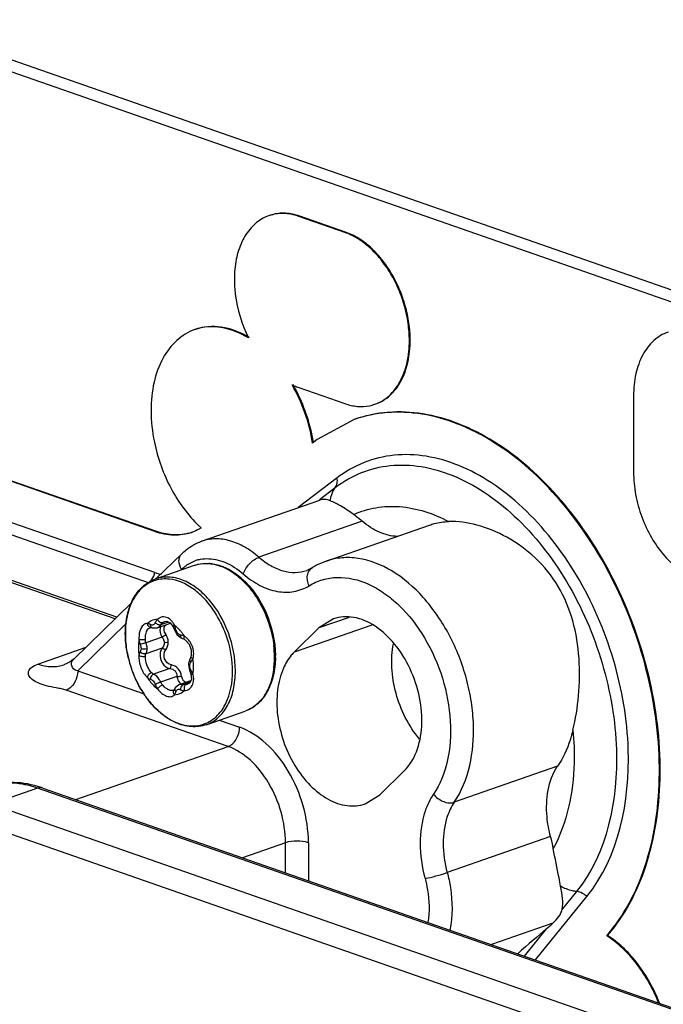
# Model space of a CAD drawing. Header units: millimetres. Extents: x -153 to 753, y 50 to 636.
# Tile 16 of 30: x 519 to 559, y 219 to 279. Entities that reach past the tile are written whole.
import ezdxf

# ---------------------------------------------------------------- set-up
doc = ezdxf.new("R2010")
doc.units = ezdxf.units.MM
doc.header["$LTSCALE"] = 23.1
doc.layers.get('0').update_dxf_attribs({"linetype": 'CONTINUOUS'})

msp = doc.modelspace()

# ---------------------------------------------------------------- linework, layer by layer
at = {"color": 7, "linetype": 'CONTINUOUS'}
for p, q in [((511.497, 279.078), (749.663, 196.06)), ((511.497, 278.339), (748.602, 195.69)), ((534.444, 267.034), (534.393, 267.016)), ((539.071, 265.992), (536.243, 266.978)), ((539.122, 266.01), (536.293, 266.995)), ((529.884, 260.027), (529.834, 260.01)), ((536.243, 256.444), (539.071, 255.458)), ((556.841, 255.937), (556.841, 251.25)), ((540.921, 255.42), (540.972, 255.437)), ((539.645, 254.478), (537.37, 253.248)), ((539.696, 254.496), (539.645, 254.479)), ((537.37, 253.248), (537.089, 253.033)), ((527.431, 247.602), (515.073, 251.91)), ((527.38, 247.584), (515.073, 251.874)), ((538.595, 250.887), (536.205, 249.061)), ((527.38, 245.059), (514.85, 249.427)), ((530.253, 246.986), (537.528, 249.523)), ((537.926, 245.768), (544.29, 247.986)), ((527.46, 244.689), (529.029, 246.222)), ((527.413, 244.673), (529.816, 245.51)), ((524.925, 242.213), (516.721, 245.074)), ((522.392, 239.74), (525.972, 243.236)), ((527.525, 241.659), (528.341, 241.943)), ((527.987, 242.047), (528.117, 242.064)), ((528.117, 242.064), (528.321, 241.969)), ((528.321, 241.969), (528.509, 241.717)), ((528.509, 241.718), (528.596, 241.502)), ((528.509, 241.717), (528.509, 241.717)), ((538.372, 242.217), (537.474, 241.654)), ((527.124, 241.679), (527.141, 241.678)), ((527.141, 241.678), (527.207, 241.661)), ((527.207, 241.661), (527.207, 241.661)), ((527.207, 241.661), (527.526, 241.659)), ((528.596, 241.502), (528.752, 241.229)), ((528.752, 241.229), (528.993, 241.041)), ((537.474, 241.654), (535.974, 240.189)), ((528.993, 241.041), (529.043, 241.021)), ((529.203, 240.946), (529.241, 240.921)), ((529.241, 240.921), (529.48, 240.664)), ((529.48, 240.664), (529.615, 240.315)), ((529.598, 239.894), (529.59, 239.869)), ((529.598, 239.894), (529.598, 239.894)), ((521.812, 239.4), (521.813, 239.4)), ((521.956, 239.459), (521.813, 239.4)), ((529.457, 239.478), (529.453, 239.396)), ((529.453, 239.396), (529.458, 239.297)), ((529.528, 239.723), (529.457, 239.478)), ((529.458, 239.297), (529.482, 239.17)), ((529.59, 239.869), (529.528, 239.723)), ((529.528, 239.723), (529.528, 239.723)), ((529.482, 239.17), (529.518, 239.064)), ((529.518, 239.064), (529.597, 238.841)), ((529.597, 238.841), (529.622, 238.487)), ((529.597, 238.841), (529.597, 238.841)), ((528.883, 238.178), (529.592, 238.425)), ((529.514, 238.262), (529.395, 238.19)), ((529.622, 238.487), (529.514, 238.262)), ((528.539, 237.835), (528.504, 237.818)), ((528.555, 237.85), (528.539, 237.835)), ((528.571, 237.869), (528.555, 237.849)), ((528.609, 237.932), (528.571, 237.869)), ((528.635, 237.979), (528.608, 237.931)), ((530.54, 235.702), (532.942, 236.54)), ((541.223, 231.399), (542.724, 232.864)), ((520.478, 231.808), (597.694, 204.881)), ((540.326, 230.836), (541.223, 231.399)), ((550.801, 221.233), (553.974, 225.14)), ((555.198, 222.718), (555.434, 223.008)), ((555.249, 222.736), (555.484, 223.026)), ((555.249, 222.736), (555.198, 222.718))]:
    msp.add_line(p, q, dxfattribs=at)
at = {"color": 9, "linetype": 'CONTINUOUS'}
for p, q in [((536.293, 266.995), (536.243, 266.978)), ((539.122, 266.01), (539.071, 265.992)), ((543.095, 259.357), (543.045, 259.34)), ((537.507, 249.551), (538.483, 250.297)), ((514.563, 248.782), (527.027, 244.438)), ((540.148, 248.228), (533.784, 246.01)), ((527.431, 247.602), (527.38, 247.584)), ((525.027, 242.313), (516.468, 245.297)), ((522.631, 239.02), (525.629, 241.947)), ((528.225, 242.014), (527.734, 241.843)), ((527.987, 242.047), (527.993, 242.049)), ((535.974, 240.189), (540.758, 241.856)), ((539.344, 242.305), (537.474, 241.654)), ((527.086, 241.672), (527.091, 241.674)), ((528.596, 241.502), (528.596, 241.502)), ((527.822, 241.085), (526.823, 240.737)), ((529.044, 241.021), (529.043, 241.021)), ((520.166, 239.435), (523.142, 240.472)), ((527.822, 240.417), (526.823, 240.068)), ((522.631, 239.02), (526.714, 237.595)), ((528.297, 239.163), (527.297, 238.814)), ((528.733, 238.676), (527.734, 238.327)), ((529.545, 238.327), (529.119, 238.179)), ((529.401, 238.192), (529.395, 238.19)), ((531.881, 234.363), (521.924, 237.836)), ((528.511, 237.821), (528.504, 237.818)), ((528.609, 237.932), (528.608, 237.931)), ((531.342, 235.982), (532.588, 235.547)), ((522.513, 231.098), (531.881, 234.363)), ((552.17, 233.15), (545.806, 230.931)), ((520.149, 231.801), (517.32, 230.815)), ((597.365, 204.874), (520.149, 231.801)), ((517.32, 230.815), (594.536, 203.888)), ((593.829, 202.705), (516.613, 229.631)), ((535.416, 228.444), (532.769, 227.521)), ((535.416, 226.598), (535.416, 228.444)), ((536.83, 228.444), (536.83, 226.105)), ((551.737, 228.822), (545.374, 226.604)), ((553.333, 225.438), (552.454, 224.355)), ((551.875, 223.492), (548.099, 222.176)), ((551.466, 223.14), (550.113, 221.473)), ((555.484, 223.026), (555.434, 223.008))]:
    msp.add_line(p, q, dxfattribs=at)
at = {"color": 7, "linetype": 'CONTINUOUS'}
for points in [[(527.086, 241.672), (527.116, 241.679), (527.124, 241.679)], [(529.044, 241.021), (529.179, 240.96), (529.202, 240.947)], [(529.615, 240.315), (529.614, 239.958), (529.598, 239.894)], [(522.396, 239.744), (522.376, 239.726), (522.245, 239.625), (522.114, 239.542), (521.956, 239.459)], [(528.885, 238.178), (528.847, 238.164), (528.635, 237.979)]]:
    msp.add_lwpolyline(points, dxfattribs=at)
for centre, radius, start, end in [((535.223, 264.636), 2.52, 109.22747, 118.10416), ((535.27, 264.662), 2.512, 106.10053, 109.2066), ((530.024, 254.229), 6.165, 59.45385, 59.83511), ((529.989, 254.17), 6.233, 59.08443, 59.45387), ((526.625, 251.351), 10.599, 9.13265, 29.81528), ((537.536, 260.116), 3.894, 243.85578, 248.38063), ((526.928, 251.507), 10.311, 29.51394, 29.84228), ((526.843, 251.46), 10.408, 27.98637, 29.51221), ((526.646, 251.359), 10.629, 9.91856, 27.97037), ((537.442, 259.882), 3.641, 248.4075, 250.77444), ((540.092, 257.8), 2.52, 281.42745, 289.20938), ((526.866, 251.4), 10.405, 9.12725, 9.90155), ((535.808, 253.914), 8.268, 226.26616, 227.54386), ((528.693, 250.405), 3.02, 283.79913, 288.3238), ((528.656, 250.355), 2.986, 289.21732, 290.23408), ((528.687, 250.423), 3.039, 288.32132, 289.25964), ((539.419, 241.521), 4.502, 117.55323, 121.68449), ((539.385, 241.585), 4.43, 109.23232, 117.55074), ((529.339, 250.68), 5.952, 250.78147, 251.83603), ((529.286, 250.516), 5.78, 251.82715, 254.73506), ((529.579, 241.16), 4.738, 48.49087, 49.37319), ((528.988, 239.903), 5.808, 0.00051, 0.52547), ((529.034, 239.903), 5.762, 359.43381, 0.00031), ((532.588, 241.447), 7.041, 193.76782, 203.35377), ((532.476, 241.398), 6.919, 203.3537, 207.04465), ((531.767, 240.965), 6.087, 214.90281, 216.70533), ((518.317, 225.615), 6.559, 70.76631, 73.59488), ((543.218, 226.525), 8.824, 10.16967, 15.0889), ((548.52, 214.648), 10.678, 21.58179, 22.79104)]:
    msp.add_arc(centre, radius, start, end, dxfattribs=at)
at = {"color": 9, "linetype": 'CONTINUOUS'}
for centre, radius, start, end in [((530.765, 243.476), 2.495, 128.66949, 134.34895), ((530.599, 243.716), 2.202, 103.9642, 110.25859), ((530.517, 243.183), 2.446, 82.59723, 85.77291), ((525.928, 245.456), 1.505, 340.65079, 344.70908), ((528.179, 242.362), 2.364, 129.34997, 136.24364), ((528.744, 241.927), 3.079, 147.03139, 152.55156), ((529.969, 241.457), 4.395, 165.71783, 167.64773), ((527.921, 241.759), 0.576, 105.1957, 113.72876), ((527.674, 241.049), 1.163, 127.18707, 130.34139), ((527.653, 241.077), 1.128, 123.42923, 127.18856), ((527.631, 241.11), 1.088, 116.28512, 123.4383), ((527.972, 241.666), 0.682, 121.9013, 129.51912), ((527.939, 241.719), 0.62, 113.75467, 121.88449), ((528.168, 241.562), 0.518, 120.51169, 135.00769), ((527.743, 241.488), 0.897, 42.04978, 48.40032), ((527.669, 241.421), 0.997, 36.85773, 42.06238), ((527.58, 241.355), 1.108, 30.7744, 36.83975), ((527.481, 241.296), 1.223, 25.82116, 30.79386), ((527.138, 239.972), 2.352, 47.84996, 52.12797), ((526.736, 241.145), 1.969, 17.9401, 20.31909), ((531.33, 241.298), 5.768, 179.51504, 180.00031), ((527.416, 241.973), 0.332, 289.30431, 297.38043), ((528.397, 241.522), 0.706, 179.92484, 186.68336), ((528.55, 241.604), 0.613, 200.96323, 214.51334), ((527.221, 240.689), 1.001, 30.13231, 34.5432), ((529.215, 241.672), 0.563, 193.1779, 203.47119), ((528.816, 240.347), 0.88, 75.39835, 80.49908), ((526.676, 239.525), 2.996, 36.37013, 40.01191), ((526.525, 239.414), 3.183, 32.87673, 36.37337), ((528.673, 240.273), 1.016, 52.87441, 58.83335), ((528.429, 239.843), 6.308, 0.55415, 6.41094), ((532.558, 241.436), 7.007, 192.21011, 203.46657), ((528.507, 240.084), 1.259, 0.00763, 7.40932), ((528.814, 239.854), 5.924, 0.00036, 0.48365), ((529.843, 239.354), 0.31, 143.21582, 158.14425), ((528.683, 240.201), 1.127, 332.48083, 337.03015), ((528.702, 240.062), 1.062, 343.53414, 346.14503), ((526.39, 239.251), 3.369, 6.06014, 8.70343), ((526.622, 239.274), 3.136, 3.22177, 6.0939), ((529.4, 239.83), 5.337, 353.0965, 356.63826), ((529.019, 239.852), 5.719, 356.63569, 0.01776), ((529.607, 238.763), 0.596, 186.67637, 193.6456), ((527.054, 237.724), 2.884, 26.27063, 28.2398), ((528.463, 238.465), 1.306, 13.4633, 15.66789), ((528.549, 238.484), 1.218, 6.38028, 13.53587), ((527.138, 239.268), 2.62, 356.7482, 0.18019), ((528.994, 237.86), 0.336, 98.38103, 108.96772), ((529.59, 238.759), 0.579, 193.63733, 200.48468), ((529.56, 238.748), 0.547, 200.47386, 207.38028), ((529.52, 238.727), 0.502, 207.36774, 214.54514), ((529.232, 238.622), 0.457, 255.65644, 262.25732), ((531.805, 241.003), 6.138, 214.81217, 215.42433), ((528.421, 238.085), 0.279, 281.62522, 287.27171), ((529.228, 238.479), 0.679, 246.9951, 267.54855), ((528.489, 238.626), 1.088, 296.28106, 303.43381), ((528.457, 238.673), 1.145, 303.45281, 310.36624), ((529.147, 238.449), 0.65, 274.54653, 282.34028), ((530.74, 240.046), 4.702, 227.94809, 229.41896), ((529.941, 238.836), 3.248, 243.7178, 248.04788), ((518.137, 226.041), 6.1, 70.74883, 75.11206)]:
    msp.add_arc(centre, radius, start, end, dxfattribs=at)
at = {"color": 7, "linetype": 'CONTINUOUS'}
for centre, major_axis, start_param, end_param in [((539.285, 210.768), (14.419, 13.987), 0.527532, 0.725079), ((556.339, 228.088), (5.768, 5.595), -2.61406, -2.493172)]:
    msp.add_ellipse(centre, major_axis=major_axis, ratio=0.039396, start_param=start_param, end_param=end_param, dxfattribs=at)
for points, knots in [([(536.243, 266.978), (535.936, 267.082), (535.312, 267.213), (534.678, 267.115), (534.393, 267.016)], [0, 0, 0, 0, 0.518379, 1, 1, 1, 1]), ([(536.293, 266.995), (536.009, 267.092), (535.434, 267.219), (534.843, 267.153), (534.573, 267.075)], [0, 0, 0, 0, 0.516073, 1, 1, 1, 1]), ([(534.036, 266.86), (533.759, 266.712), (533.237, 266.288), (532.681, 265.401), (532.338, 264.308), (532.272, 263.512), (532.269, 263.096)], [0, 0, 0, 0, 0.216474, 0.452869, 0.712987, 1, 1, 1, 1]), ([(543.045, 259.34), (543.043, 259.695), (542.991, 260.41), (542.763, 261.472), (542.399, 262.504), (541.908, 263.472), (541.309, 264.337), (540.627, 265.064), (539.884, 265.632), (539.343, 265.895), (539.071, 265.992)], [0, 0, 0, 0, 0.130039, 0.262149, 0.396981, 0.530131, 0.658955, 0.78129, 0.894218, 1, 1, 1, 1]), ([(543.095, 259.357), (543.093, 259.71), (543.042, 260.426), (542.814, 261.488), (542.449, 262.522), (541.959, 263.49), (541.36, 264.354), (540.677, 265.083), (539.934, 265.651), (539.392, 265.913), (539.122, 266.01)], [0, 0, 0, 0, 0.129159, 0.262422, 0.397052, 0.530129, 0.658885, 0.781047, 0.894945, 1, 1, 1, 1]), ([(532.269, 263.096), (532.27, 262.793), (532.348, 261.555), (532.724, 260.339), (533.141, 259.5)], [0, 0, 0, 0, 0.244136, 1, 1, 1, 1]), ([(529.834, 260.01), (529.427, 259.868), (528.636, 259.385), (527.775, 258.223), (527.248, 256.727), (527.145, 255.621), (527.143, 255.041)], [0, 0, 0, 0, 0.215504, 0.449182, 0.710236, 1, 1, 1, 1]), ([(533.141, 259.5), (532.623, 259.81), (531.54, 260.267), (530.344, 260.187), (529.834, 260.01)], [0, 0, 0, 0, 0.528021, 1, 1, 1, 1]), ([(533.122, 259.559), (532.612, 259.855), (531.548, 260.287), (530.383, 260.201), (529.884, 260.027)], [0, 0, 0, 0, 0.527559, 1, 1, 1, 1]), ([(540.921, 255.42), (541.242, 255.532), (541.868, 255.911), (542.545, 256.83), (542.962, 258.01), (543.042, 258.883), (543.045, 259.34)], [0, 0, 0, 0, 0.21582, 0.44953, 0.710098, 1, 1, 1, 1]), ([(540.972, 255.437), (541.293, 255.549), (541.918, 255.928), (542.596, 256.847), (543.012, 258.028), (543.093, 258.901), (543.095, 259.357)], [0, 0, 0, 0, 0.215566, 0.449137, 0.710459, 1, 1, 1, 1]), ([(558.965, 259.858), (558.644, 259.746), (558.019, 259.365), (557.341, 258.448), (556.924, 257.267), (556.844, 256.394), (556.841, 255.937)], [0, 0, 0, 0, 0.215516, 0.449358, 0.709996, 1, 1, 1, 1]), ([(527.143, 255.041), (527.146, 254.386), (527.269, 253.222), (527.728, 251.611), (528.524, 249.808), (529.403, 248.6), (530.092, 247.94)], [0, 0, 0, 0, 0.249775, 0.442753, 0.636291, 1, 1, 1, 1]), ([(539.071, 255.458), (539.323, 255.372), (539.828, 255.255), (540.349, 255.28), (540.591, 255.329)], [0, 0, 0, 0, 0.519024, 1, 1, 1, 1]), ([(555.434, 223.008), (555.921, 223.614), (556.797, 224.976), (557.723, 227.312), (558.296, 229.931), (558.567, 233.784), (557.934, 238.825), (555.834, 244.577), (552.611, 249.545), (549.129, 252.695), (546.104, 254.252), (543.879, 254.886), (541.693, 254.993), (540.297, 254.706), (539.645, 254.479)], [0, 0, 0, 0, 0.0543, 0.112237, 0.174673, 0.240852, 0.381334, 0.525919, 0.665226, 0.791412, 0.848514, 0.90167, 0.95179, 1, 1, 1, 1]), ([(555.484, 223.026), (555.97, 223.63), (556.847, 224.992), (557.774, 227.327), (558.346, 229.949), (558.619, 233.8), (557.985, 238.841), (555.886, 244.593), (552.663, 249.561), (549.182, 252.711), (546.157, 254.268), (543.933, 254.903), (541.746, 255.01), (540.349, 254.724), (539.696, 254.496)], [0, 0, 0, 0, 0.054125, 0.112304, 0.174656, 0.240821, 0.3813, 0.525875, 0.665173, 0.791353, 0.84846, 0.901626, 0.951678, 1, 1, 1, 1]), ([(553.974, 225.14), (555.949, 227.571), (556.812, 232.024), (556.297, 236.965), (555.445, 240.642), (553.59, 244.913), (550.805, 248.508), (548.18, 250.61), (546.17, 251.696), (544.127, 252.294), (542.117, 252.373), (540.22, 251.915), (539.102, 251.273), (538.595, 250.887)], [0, 0, 0, 0, 0.243486, 0.31511, 0.388643, 0.535609, 0.673786, 0.737129, 0.795872, 0.850252, 0.90122, 0.950456, 1, 1, 1, 1]), ([(556.841, 251.25), (556.844, 250.786), (556.933, 249.842), (557.439, 248.035), (558.361, 246.398), (559.63, 245.191), (560.64, 244.606), (561.681, 244.361), (562.361, 244.453), (562.664, 244.559)], [0, 0, 0, 0, 0.138728, 0.281161, 0.559218, 0.686067, 0.800784, 0.904, 1, 1, 1, 1]), ([(538.178, 249.478), (538.069, 249.52), (537.854, 249.585), (537.626, 249.557), (537.528, 249.523)], [0, 0, 0, 0, 0.529188, 1, 1, 1, 1]), ([(539.619, 248.637), (539.35, 248.82), (538.888, 249.13), (538.394, 249.395), (538.178, 249.478)], [0, 0, 0, 0, 0.584176, 1, 1, 1, 1]), ([(539.619, 248.637), (539.664, 248.606), (539.847, 248.478), (540.021, 248.339), (540.148, 248.228)], [0, 0, 0, 0, 0.245272, 1, 1, 1, 1]), ([(530.227, 247.814), (530.184, 247.788), (530.011, 247.689), (529.828, 247.605), (529.689, 247.554)], [0, 0, 0, 0, 0.253434, 1, 1, 1, 1]), ([(542.303, 247.29), (541.931, 247.297), (541.136, 247.497), (540.467, 247.95), (540.148, 248.228)], [0, 0, 0, 0, 0.468, 1, 1, 1, 1]), ([(544.29, 247.986), (544.384, 248.019), (544.765, 248.135), (545.164, 248.192), (545.464, 248.202)], [0, 0, 0, 0, 0.248318, 1, 1, 1, 1]), ([(553.112, 235.367), (553.277, 236.061), (553.518, 237.529), (553.554, 239.798), (553.192, 242.101), (552.308, 244.254), (550.879, 246.015), (549.133, 247.279), (547.302, 248.039), (546.046, 248.22), (545.464, 248.202)], [0, 0, 0, 0, 0.124233, 0.257792, 0.393471, 0.527261, 0.657703, 0.782799, 0.898601, 1, 1, 1, 1]), ([(529.639, 247.536), (529.29, 247.414), (528.515, 247.299), (527.753, 247.456), (527.38, 247.584)], [0, 0, 0, 0, 0.483465, 1, 1, 1, 1]), ([(529.413, 247.472), (529.098, 247.395), (528.419, 247.342), (527.757, 247.489), (527.431, 247.602)], [0, 0, 0, 0, 0.484292, 1, 1, 1, 1]), ([(529.029, 246.222), (529.117, 246.307), (529.479, 246.627), (529.912, 246.868), (530.253, 246.986)], [0, 0, 0, 0, 0.25288, 1, 1, 1, 1]), ([(529.816, 245.51), (530.037, 245.588), (530.519, 245.672), (531.264, 245.57), (532, 245.26), (532.448, 244.94), (532.663, 244.755)], [0, 0, 0, 0, 0.228989, 0.46767, 0.723481, 1, 1, 1, 1]), ([(525.559, 241.309), (525.559, 241.696), (525.631, 242.438), (525.988, 243.449), (526.582, 244.242), (527.129, 244.574), (527.413, 244.673)], [0, 0, 0, 0, 0.284525, 0.543856, 0.779275, 1, 1, 1, 1]), ([(532.718, 244.707), (533.367, 244.133), (534.385, 242.62), (534.788, 240.854), (534.796, 239.957)], [0, 0, 0, 0, 0.491228, 1, 1, 1, 1]), ([(542.724, 232.864), (543.054, 233.187), (543.586, 234.07), (543.88, 235.654), (543.732, 237.412), (543.161, 239.147), (542.231, 240.665), (541.045, 241.795), (539.886, 242.313), (538.986, 242.369), (538.567, 242.285), (538.372, 242.217)], [0, 0, 0, 0, 0.108783, 0.234572, 0.374374, 0.519932, 0.661222, 0.789528, 0.900783, 0.951303, 1, 1, 1, 1]), ([(525.75, 239.771), (525.718, 239.899), (525.61, 240.405), (525.559, 240.924), (525.559, 241.309)], [0, 0, 0, 0, 0.255181, 1, 1, 1, 1]), ([(543.661, 234.821), (542.986, 235.632), (542.256, 237.109), (541.912, 239.167), (541.969, 240.203), (542.064, 240.687)], [0, 0, 0, 0, 0.507387, 0.762335, 1, 1, 1, 1]), ([(535.974, 240.189), (535.905, 240.121), (535.629, 239.821), (535.417, 239.465), (535.291, 239.181)], [0, 0, 0, 0, 0.238525, 1, 1, 1, 1]), ([(534.796, 239.847), (534.792, 239.466), (534.714, 238.735), (534.354, 237.742), (533.763, 236.963), (533.222, 236.637), (532.942, 236.54)], [0, 0, 0, 0, 0.284202, 0.543301, 0.778853, 1, 1, 1, 1]), ([(535.291, 239.181), (535.103, 238.757), (534.862, 237.788), (534.887, 235.708), (535.6, 233.629), (536.858, 231.964), (537.966, 231.083), (539.165, 230.645), (539.976, 230.714), (540.326, 230.836)], [0, 0, 0, 0, 0.121166, 0.255767, 0.539235, 0.674411, 0.796362, 0.903382, 1, 1, 1, 1]), ([(526.775, 237.482), (526.733, 237.543), (526.566, 237.791), (526.416, 238.052), (526.314, 238.252)], [0, 0, 0, 0, 0.24703, 1, 1, 1, 1]), ([(530.54, 235.702), (530.246, 235.6), (529.584, 235.522), (528.59, 235.805), (527.656, 236.425), (527.129, 237.002), (526.887, 237.327)], [0, 0, 0, 0, 0.219404, 0.45441, 0.714404, 1, 1, 1, 1]), ([(553.112, 235.367), (553.063, 235.16), (552.847, 234.384), (552.503, 233.64), (552.17, 233.15)], [0, 0, 0, 0, 0.264212, 1, 1, 1, 1]), ([(551.737, 228.822), (551.63, 229.219), (551.364, 230.656), (551.573, 232.273), (552.17, 233.15)], [0, 0, 0, 0, 0.279541, 1, 1, 1, 1]), ([(520.169, 231.907), (519.624, 232.067), (518.501, 232.241), (517.376, 232.052), (516.856, 231.871)], [0, 0, 0, 0, 0.508148, 1, 1, 1, 1]), ([(552.356, 225.76), (552.323, 225.931), (552.174, 226.706), (552.011, 227.478), (551.903, 228.083)], [0, 0, 0, 0, 0.22097, 1, 1, 1, 1]), ([(552.454, 224.355), (552.495, 224.57), (552.482, 225.049), (552.403, 225.512), (552.356, 225.76)], [0, 0, 0, 0, 0.464864, 1, 1, 1, 1]), ([(551.875, 223.492), (552.016, 223.615), (552.253, 223.875), (552.423, 224.195), (552.454, 224.355)], [0, 0, 0, 0, 0.534969, 1, 1, 1, 1]), ([(558.381, 218.6), (558.039, 219.457), (557.371, 220.657), (556.196, 221.972), (555.538, 222.494), (555.198, 222.718)], [0, 0, 0, 0, 0.525188, 0.768312, 1, 1, 1, 1]), ([(558.364, 218.784), (558.019, 219.604), (557.359, 220.757), (556.214, 222.018), (555.575, 222.521), (555.249, 222.736)], [0, 0, 0, 0, 0.524115, 0.769991, 1, 1, 1, 1])]:
    msp.add_open_spline(points, degree=3, knots=knots, dxfattribs=at)
at = {"color": 9, "linetype": 'CONTINUOUS'}
for points, knots in [([(538.483, 250.297), (538.972, 250.671), (540.052, 251.291), (541.884, 251.732), (543.825, 251.656), (545.798, 251.079), (547.738, 250.03), (550.273, 248.001), (552.962, 244.53), (554.753, 240.406), (555.575, 236.855), (556.073, 232.084), (555.24, 227.785), (553.333, 225.438)], [0, 0, 0, 0, 0.049552, 0.098776, 0.149749, 0.204128, 0.262872, 0.326214, 0.464392, 0.611358, 0.684891, 0.756515, 1, 1, 1, 1]), ([(538.483, 250.297), (538.541, 250.375), (538.619, 250.572), (538.614, 250.78), (538.595, 250.887)], [0, 0, 0, 0, 0.471392, 1, 1, 1, 1]), ([(538.178, 249.478), (538.187, 249.555), (538.234, 249.844), (538.355, 250.124), (538.483, 250.297)], [0, 0, 0, 0, 0.263579, 1, 1, 1, 1]), ([(539.619, 248.637), (540.052, 248.833), (540.983, 249.118), (543.014, 249.201), (544.532, 248.695), (545.464, 248.202)], [0, 0, 0, 0, 0.23567, 0.476839, 1, 1, 1, 1]), ([(533.784, 246.01), (533.513, 246.246), (532.952, 246.653), (532.035, 247.05), (531.115, 247.182), (530.523, 247.081), (530.253, 246.986)], [0, 0, 0, 0, 0.281498, 0.538894, 0.775557, 1, 1, 1, 1]), ([(529.021, 245.26), (528.925, 245.42), (528.832, 245.689), (528.888, 246.034), (528.976, 246.169), (529.029, 246.222)], [0, 0, 0, 0, 0.544351, 0.780984, 1, 1, 1, 1]), ([(532.817, 244.982), (532.895, 245.215), (533.112, 245.536), (533.472, 245.856), (533.681, 245.974), (533.784, 246.01)], [0, 0, 0, 0, 0.510062, 0.772547, 1, 1, 1, 1]), ([(533.784, 246.01), (534.01, 245.813), (534.477, 245.474), (535.242, 245.143), (536.008, 245.033), (536.501, 245.117), (536.727, 245.196)], [0, 0, 0, 0, 0.281498, 0.538894, 0.775557, 1, 1, 1, 1]), ([(545.806, 230.931), (546.725, 232.283), (547.128, 234.546), (546.884, 237.113), (546.483, 239.006), (545.602, 241.248), (544.041, 243.543), (542.125, 245.217), (540.298, 245.956), (538.889, 246.013), (538.233, 245.875), (537.926, 245.768)], [0, 0, 0, 0, 0.242575, 0.312587, 0.384415, 0.528891, 0.667345, 0.792563, 0.901728, 0.95169, 1, 1, 1, 1]), ([(529.206, 245.424), (529.254, 245.462), (529.449, 245.606), (529.667, 245.719), (529.837, 245.782)], [0, 0, 0, 0, 0.253879, 1, 1, 1, 1]), ([(529.816, 245.51), (529.885, 245.534), (530.171, 245.618), (530.474, 245.639), (530.697, 245.622)], [0, 0, 0, 0, 0.246912, 1, 1, 1, 1]), ([(530.552, 245.919), (530.94, 245.93), (531.78, 245.744), (532.483, 245.273), (532.817, 244.982)], [0, 0, 0, 0, 0.466557, 1, 1, 1, 1]), ([(530.832, 245.608), (530.892, 245.601), (531.14, 245.559), (531.381, 245.482), (531.556, 245.409)], [0, 0, 0, 0, 0.242487, 1, 1, 1, 1]), ([(531.556, 245.409), (531.615, 245.384), (531.854, 245.276), (532.081, 245.14), (532.244, 245.025)], [0, 0, 0, 0, 0.242052, 1, 1, 1, 1]), ([(536.872, 244.255), (536.824, 244.358), (536.758, 244.57), (536.752, 244.89), (536.847, 245.17), (536.98, 245.306), (537.054, 245.352)], [0, 0, 0, 0, 0.283094, 0.545588, 0.78214, 1, 1, 1, 1]), ([(527.027, 244.438), (527.062, 244.472), (527.198, 244.625), (527.297, 244.81), (527.348, 244.957)], [0, 0, 0, 0, 0.238543, 1, 1, 1, 1]), ([(532.335, 239.017), (532.335, 239.81), (532.025, 241.394), (531.05, 243.118), (529.978, 244.139), (529.123, 244.633), (528.244, 244.84), (527.669, 244.762), (527.413, 244.673)], [0, 0, 0, 0, 0.280562, 0.558763, 0.685731, 0.800571, 0.9039, 1, 1, 1, 1]), ([(532.244, 245.025), (532.341, 244.957), (532.736, 244.654), (533.081, 244.289), (533.313, 243.99)], [0, 0, 0, 0, 0.238848, 1, 1, 1, 1]), ([(532.817, 244.982), (533.132, 244.708), (533.786, 244.247), (534.868, 243.852), (535.94, 243.831), (536.589, 244.08), (536.872, 244.255)], [0, 0, 0, 0, 0.283963, 0.539637, 0.773533, 1, 1, 1, 1]), ([(536.872, 244.255), (537.13, 244.414), (537.693, 244.667), (538.955, 244.861), (540.295, 244.531), (541.52, 243.817), (542.767, 242.782), (544.093, 241.051), (545.173, 238.602), (545.666, 235.993), (545.516, 233.522), (544.935, 232.036), (544.527, 231.436)], [0, 0, 0, 0, 0.048644, 0.09763, 0.202695, 0.261518, 0.324662, 0.461652, 0.606941, 0.750724, 0.883649, 1, 1, 1, 1]), ([(528.265, 244.657), (527.984, 244.687), (527.406, 244.644), (526.897, 244.367), (526.681, 244.19)], [0, 0, 0, 0, 0.502689, 1, 1, 1, 1]), ([(532.161, 238.997), (532.161, 239.66), (531.992, 240.669), (531.499, 241.913), (531.003, 242.773), (530.405, 243.513), (529.556, 244.255), (528.776, 244.604), (528.265, 244.657)], [0, 0, 0, 0, 0.269203, 0.407164, 0.542239, 0.671093, 0.791169, 1, 1, 1, 1]), ([(526.472, 243.997), (526.444, 243.968), (526.331, 243.844), (526.23, 243.709), (526.161, 243.603)], [0, 0, 0, 0, 0.244901, 1, 1, 1, 1]), ([(533.313, 243.99), (533.501, 243.749), (534.191, 242.71), (534.594, 241.482), (534.698, 240.548)], [0, 0, 0, 0, 0.245376, 1, 1, 1, 1]), ([(526.012, 243.346), (525.98, 243.285), (525.855, 243.026), (525.763, 242.752), (525.709, 242.541)], [0, 0, 0, 0, 0.241357, 1, 1, 1, 1]), ([(525.675, 242.397), (525.657, 242.314), (525.591, 241.967), (525.564, 241.614), (525.562, 241.346)], [0, 0, 0, 0, 0.242265, 1, 1, 1, 1]), ([(528.338, 242.159), (528.309, 242.185), (528.192, 242.275), (528.045, 242.329), (527.937, 242.333)], [0, 0, 0, 0, 0.267304, 1, 1, 1, 1]), ([(526.668, 241.837), (526.559, 241.743), (526.408, 241.43), (526.387, 241.101), (526.399, 240.919)], [0, 0, 0, 0, 0.441028, 1, 1, 1, 1]), ([(527.124, 241.681), (527.069, 241.682), (526.979, 241.732), (526.932, 241.842), (526.921, 241.905), (526.921, 241.935)], [0, 0, 0, 0, 0.469538, 0.740497, 1, 1, 1, 1]), ([(527.104, 241.863), (527.093, 241.868), (527.054, 241.89), (527.012, 241.908), (526.98, 241.919)], [0, 0, 0, 0, 0.265419, 1, 1, 1, 1]), ([(527.207, 241.662), (527.172, 241.675), (527.112, 241.739), (527.101, 241.82), (527.104, 241.863)], [0, 0, 0, 0, 0.465465, 1, 1, 1, 1]), ([(527.399, 241.986), (527.374, 241.928), (527.297, 241.809), (527.154, 241.834), (527.104, 241.863)], [0, 0, 0, 0, 0.519754, 1, 1, 1, 1]), ([(527.575, 241.856), (527.558, 241.863), (527.491, 241.895), (527.432, 241.942), (527.399, 241.986)], [0, 0, 0, 0, 0.259183, 1, 1, 1, 1]), ([(527.592, 242.095), (527.586, 242.103), (527.564, 242.134), (527.547, 242.167), (527.538, 242.192)], [0, 0, 0, 0, 0.270787, 1, 1, 1, 1]), ([(527.734, 241.843), (527.723, 241.824), (527.68, 241.759), (527.619, 241.704), (527.569, 241.678)], [0, 0, 0, 0, 0.269454, 1, 1, 1, 1]), ([(527.734, 241.843), (527.723, 241.839), (527.67, 241.831), (527.615, 241.842), (527.575, 241.856)], [0, 0, 0, 0, 0.203317, 1, 1, 1, 1]), ([(527.845, 241.966), (527.827, 241.961), (527.726, 241.962), (527.639, 242.032), (527.592, 242.095)], [0, 0, 0, 0, 0.191585, 1, 1, 1, 1]), ([(527.73, 241.731), (527.711, 241.682), (527.695, 241.612), (527.692, 241.541), (527.692, 241.522)], [0, 0, 0, 0, 0.740241, 1, 1, 1, 1]), ([(528.509, 241.717), (528.501, 241.732), (528.528, 241.783), (528.56, 241.811), (528.582, 241.828)], [0, 0, 0, 0, 0.381948, 1, 1, 1, 1]), ([(528.971, 241.451), (528.95, 241.475), (528.87, 241.567), (528.784, 241.654), (528.717, 241.715)], [0, 0, 0, 0, 0.255068, 1, 1, 1, 1]), ([(525.561, 241.298), (525.561, 241.187), (525.574, 240.736), (525.637, 240.287), (525.709, 239.954)], [0, 0, 0, 0, 0.24462, 1, 1, 1, 1]), ([(526.797, 241.126), (526.803, 241.191), (526.837, 241.393), (526.951, 241.621), (527.086, 241.672)], [0, 0, 0, 0, 0.311537, 1, 1, 1, 1]), ([(527.822, 241.085), (527.853, 241.119), (527.926, 241.179), (528.003, 241.234), (528.046, 241.257)], [0, 0, 0, 0, 0.488008, 1, 1, 1, 1]), ([(527.978, 241.385), (527.969, 241.41), (527.938, 241.509), (527.936, 241.619), (527.958, 241.691)], [0, 0, 0, 0, 0.267769, 1, 1, 1, 1]), ([(528.596, 241.502), (528.596, 241.504), (528.604, 241.511), (528.625, 241.525), (528.649, 241.536), (528.666, 241.544)], [0, 0, 0, 0, 0.098344, 0.311793, 1, 1, 1, 1]), ([(528.792, 241.306), (528.783, 241.315), (528.745, 241.358), (528.715, 241.408), (528.698, 241.448)], [0, 0, 0, 0, 0.23717, 1, 1, 1, 1]), ([(528.961, 241.215), (528.914, 241.223), (528.852, 241.251), (528.804, 241.294), (528.792, 241.306)], [0, 0, 0, 0, 0.739157, 1, 1, 1, 1]), ([(529.043, 241.022), (529.029, 241.027), (528.965, 241.069), (528.956, 241.157), (528.961, 241.215)], [0, 0, 0, 0, 0.206845, 1, 1, 1, 1]), ([(529.204, 240.947), (529.18, 240.96), (529.163, 241.041), (529.183, 241.103), (529.199, 241.142)], [0, 0, 0, 0, 0.394648, 1, 1, 1, 1]), ([(526.399, 240.919), (526.393, 240.882), (526.371, 240.73), (526.362, 240.576), (526.362, 240.46)], [0, 0, 0, 0, 0.243785, 1, 1, 1, 1]), ([(526.792, 240.94), (526.722, 240.929), (526.591, 240.919), (526.46, 240.912), (526.399, 240.919)], [0, 0, 0, 0, 0.53765, 1, 1, 1, 1]), ([(526.823, 240.737), (526.795, 240.73), (526.677, 240.698), (526.559, 240.663), (526.47, 240.629)], [0, 0, 0, 0, 0.229272, 1, 1, 1, 1]), ([(526.47, 240.629), (526.479, 240.607), (526.508, 240.524), (526.527, 240.435), (526.525, 240.37)], [0, 0, 0, 0, 0.263941, 1, 1, 1, 1]), ([(526.823, 240.737), (526.832, 240.707), (526.865, 240.591), (526.883, 240.469), (526.883, 240.379)], [0, 0, 0, 0, 0.255416, 1, 1, 1, 1]), ([(527.822, 241.085), (527.843, 241.062), (527.917, 240.966), (527.961, 240.844), (527.961, 240.755)], [0, 0, 0, 0, 0.261752, 1, 1, 1, 1]), ([(527.961, 240.755), (527.961, 240.725), (527.947, 240.602), (527.883, 240.488), (527.822, 240.417)], [0, 0, 0, 0, 0.242173, 1, 1, 1, 1]), ([(527.961, 240.755), (527.978, 240.761), (528.057, 240.78), (528.139, 240.784), (528.203, 240.778)], [0, 0, 0, 0, 0.214465, 1, 1, 1, 1]), ([(529.577, 240.756), (529.558, 240.788), (529.476, 240.91), (529.373, 241.017), (529.286, 241.082)], [0, 0, 0, 0, 0.256935, 1, 1, 1, 1]), ([(526.362, 240.46), (526.362, 240.42), (526.365, 240.258), (526.381, 240.096), (526.399, 239.975)], [0, 0, 0, 0, 0.24578, 1, 1, 1, 1]), ([(526.399, 239.975), (526.378, 239.722), (526.48, 239.215), (526.738, 238.763), (526.921, 238.595)], [0, 0, 0, 0, 0.504982, 1, 1, 1, 1]), ([(526.47, 240.177), (526.443, 240.132), (526.416, 240.064), (526.402, 239.994), (526.399, 239.975)], [0, 0, 0, 0, 0.739504, 1, 1, 1, 1]), ([(526.792, 239.916), (526.728, 239.884), (526.61, 239.875), (526.478, 239.916), (526.419, 239.953), (526.399, 239.975)], [0, 0, 0, 0, 0.514106, 0.786018, 1, 1, 1, 1]), ([(526.525, 240.37), (526.525, 240.352), (526.519, 240.285), (526.496, 240.219), (526.47, 240.177)], [0, 0, 0, 0, 0.269938, 1, 1, 1, 1]), ([(526.823, 240.068), (526.796, 240.058), (526.669, 240.04), (526.532, 240.1), (526.47, 240.177)], [0, 0, 0, 0, 0.224982, 1, 1, 1, 1]), ([(526.883, 240.379), (526.825, 240.359), (526.703, 240.348), (526.581, 240.36), (526.525, 240.381)], [0, 0, 0, 0, 0.506729, 1, 1, 1, 1]), ([(526.797, 239.755), (526.793, 239.796), (526.79, 239.849), (526.791, 239.903), (526.792, 239.916)], [0, 0, 0, 0, 0.761539, 1, 1, 1, 1]), ([(526.883, 240.379), (526.883, 240.351), (526.878, 240.245), (526.854, 240.139), (526.823, 240.068)], [0, 0, 0, 0, 0.269216, 1, 1, 1, 1]), ([(527.697, 240.069), (527.676, 239.871), (527.772, 239.462), (528.114, 239.204), (528.297, 239.163)], [0, 0, 0, 0, 0.514919, 1, 1, 1, 1]), ([(527.822, 240.417), (527.805, 240.392), (527.742, 240.285), (527.707, 240.162), (527.697, 240.069)], [0, 0, 0, 0, 0.244405, 1, 1, 1, 1]), ([(527.822, 240.417), (527.859, 240.414), (527.938, 240.377), (528.009, 240.333), (528.046, 240.303)], [0, 0, 0, 0, 0.432697, 1, 1, 1, 1]), ([(528.392, 239.388), (528.213, 239.426), (527.882, 239.717), (527.938, 240.152), (528.046, 240.303)], [0, 0, 0, 0, 0.497182, 1, 1, 1, 1]), ([(529.599, 239.894), (529.591, 239.871), (529.635, 239.806), (529.686, 239.778), (529.721, 239.761)], [0, 0, 0, 0, 0.387387, 1, 1, 1, 1]), ([(521.924, 237.836), (521.828, 237.869), (521.62, 237.908), (521.21, 237.981), (520.724, 238.081), (520.22, 238.248), (519.843, 238.45), (519.634, 238.669), (519.583, 238.856), (519.603, 239.043), (519.796, 239.283), (520.026, 239.386), (520.166, 239.435)], [0, 0, 0, 0, 0.086436, 0.178459, 0.354865, 0.507856, 0.628764, 0.717421, 0.754057, 0.789834, 0.874005, 1, 1, 1, 1]), ([(520.166, 239.435), (520.441, 239.339), (520.998, 239.23), (521.562, 239.312), (521.812, 239.4)], [0, 0, 0, 0, 0.523631, 1, 1, 1, 1]), ([(522.631, 239.02), (522.505, 239.008), (522.333, 239.141), (522.254, 239.327), (522.233, 239.462), (522.274, 239.612), (522.351, 239.7), (522.392, 239.74)], [0, 0, 0, 0, 0.396745, 0.53306, 0.640918, 0.817978, 1, 1, 1, 1]), ([(527.176, 238.901), (527.068, 239.007), (526.902, 239.284), (526.813, 239.592), (526.797, 239.755)], [0, 0, 0, 0, 0.479749, 1, 1, 1, 1]), ([(528.297, 239.163), (528.324, 239.185), (528.36, 239.264), (528.384, 239.341), (528.392, 239.388)], [0, 0, 0, 0, 0.427217, 1, 1, 1, 1]), ([(529.015, 238.694), (528.996, 238.857), (528.866, 239.187), (528.552, 239.354), (528.392, 239.388)], [0, 0, 0, 0, 0.501227, 1, 1, 1, 1]), ([(529.453, 239.395), (529.453, 239.389), (529.468, 239.356), (529.504, 239.342), (529.53, 239.333)], [0, 0, 0, 0, 0.184689, 1, 1, 1, 1]), ([(529.519, 239.69), (529.517, 239.678), (529.525, 239.62), (529.562, 239.571), (529.595, 239.54)], [0, 0, 0, 0, 0.216363, 1, 1, 1, 1]), ([(522.631, 239.02), (522.631, 238.898), (522.584, 238.576), (522.368, 238.133), (522.075, 237.889), (521.924, 237.836)], [0, 0, 0, 0, 0.252867, 0.666507, 1, 1, 1, 1]), ([(527.176, 238.901), (527.144, 238.894), (527.021, 238.834), (526.918, 238.699), (526.921, 238.595)], [0, 0, 0, 0, 0.23631, 1, 1, 1, 1]), ([(527.297, 238.814), (527.271, 238.806), (527.16, 238.74), (527.098, 238.601), (527.104, 238.502)], [0, 0, 0, 0, 0.216958, 1, 1, 1, 1]), ([(527.734, 238.327), (527.709, 238.384), (527.609, 238.579), (527.444, 238.752), (527.297, 238.814)], [0, 0, 0, 0, 0.277933, 1, 1, 1, 1]), ([(528.297, 239.163), (528.416, 239.147), (528.665, 239.051), (528.734, 238.793), (528.733, 238.676)], [0, 0, 0, 0, 0.507678, 1, 1, 1, 1]), ([(528.733, 238.676), (528.779, 238.669), (528.874, 238.671), (528.968, 238.682), (529.015, 238.694)], [0, 0, 0, 0, 0.490533, 1, 1, 1, 1]), ([(528.733, 238.676), (528.741, 238.633), (528.781, 238.473), (528.865, 238.322), (528.953, 238.239)], [0, 0, 0, 0, 0.267346, 1, 1, 1, 1]), ([(529.518, 239.064), (529.52, 239.062), (529.529, 239.067), (529.543, 239.069), (529.567, 239.078), (529.585, 239.084), (529.595, 239.088)], [0, 0, 0, 0, 0.08299, 0.293081, 0.606991, 1, 1, 1, 1]), ([(529.597, 238.841), (529.601, 238.826), (529.655, 238.813), (529.693, 238.815), (529.721, 238.817)], [0, 0, 0, 0, 0.362545, 1, 1, 1, 1]), ([(530.54, 235.702), (530.811, 235.797), (531.339, 236.119), (531.914, 236.894), (532.263, 237.893), (532.335, 238.631), (532.335, 239.017)], [0, 0, 0, 0, 0.215605, 0.44912, 0.710462, 1, 1, 1, 1]), ([(531.398, 236.465), (531.524, 236.622), (532.003, 237.381), (532.161, 238.307), (532.161, 238.997)], [0, 0, 0, 0, 0.226009, 1, 1, 1, 1]), ([(534.698, 239.188), (534.66, 238.874), (534.532, 238.279), (534.16, 237.487), (533.628, 236.878), (533.175, 236.621), (532.942, 236.54)], [0, 0, 0, 0, 0.284445, 0.543066, 0.778539, 1, 1, 1, 1]), ([(526.13, 238.645), (526.174, 238.543), (526.358, 238.146), (526.58, 237.767), (526.766, 237.499)], [0, 0, 0, 0, 0.253627, 1, 1, 1, 1]), ([(526.921, 238.595), (526.965, 238.527), (527.142, 238.274), (527.358, 238.048), (527.538, 237.908)], [0, 0, 0, 0, 0.261773, 1, 1, 1, 1]), ([(526.921, 238.595), (526.935, 238.584), (526.991, 238.544), (527.055, 238.515), (527.104, 238.502)], [0, 0, 0, 0, 0.260069, 1, 1, 1, 1]), ([(527.104, 238.502), (527.17, 238.485), (527.305, 238.394), (527.37, 238.252), (527.399, 238.173)], [0, 0, 0, 0, 0.446269, 1, 1, 1, 1]), ([(527.734, 238.327), (527.707, 238.315), (527.596, 238.264), (527.484, 238.213), (527.399, 238.173)], [0, 0, 0, 0, 0.236231, 1, 1, 1, 1]), ([(527.845, 238.155), (527.783, 238.12), (527.678, 238.041), (527.575, 237.956), (527.538, 237.908)], [0, 0, 0, 0, 0.536876, 1, 1, 1, 1]), ([(528.17, 237.876), (528.141, 237.892), (528.019, 237.969), (527.915, 238.07), (527.845, 238.155)], [0, 0, 0, 0, 0.231526, 1, 1, 1, 1]), ([(529.119, 238.179), (529.095, 238.169), (528.995, 238.09), (528.952, 237.952), (528.961, 237.855)], [0, 0, 0, 0, 0.210119, 1, 1, 1, 1]), ([(529.262, 238.309), (529.247, 238.316), (529.186, 238.348), (529.137, 238.399), (529.107, 238.443)], [0, 0, 0, 0, 0.239317, 1, 1, 1, 1]), ([(529.282, 238.166), (529.257, 238.157), (529.158, 238.06), (529.159, 237.898), (529.199, 237.801)], [0, 0, 0, 0, 0.198485, 1, 1, 1, 1]), ([(529.577, 237.975), (529.601, 237.999), (529.69, 238.11), (529.74, 238.25), (529.756, 238.357)], [0, 0, 0, 0, 0.238696, 1, 1, 1, 1]), ([(529.756, 238.357), (529.759, 238.378), (529.769, 238.465), (529.767, 238.553), (529.76, 238.619)], [0, 0, 0, 0, 0.242363, 1, 1, 1, 1]), ([(527.538, 237.908), (527.617, 237.805), (527.785, 237.629), (528.073, 237.453), (528.363, 237.403), (528.527, 237.487), (528.582, 237.544)], [0, 0, 0, 0, 0.31436, 0.587177, 0.808073, 1, 1, 1, 1]), ([(528.477, 237.812), (528.459, 237.808), (528.377, 237.8), (528.295, 237.82), (528.236, 237.844)], [0, 0, 0, 0, 0.225849, 1, 1, 1, 1]), ([(528.582, 237.544), (528.591, 237.557), (528.626, 237.616), (528.65, 237.681), (528.666, 237.732)], [0, 0, 0, 0, 0.228516, 1, 1, 1, 1]), ([(528.609, 237.931), (528.601, 237.916), (528.583, 237.844), (528.626, 237.771), (528.666, 237.732)], [0, 0, 0, 0, 0.22331, 1, 1, 1, 1]), ([(528.666, 237.732), (528.684, 237.788), (528.766, 237.908), (528.905, 237.878), (528.961, 237.855)], [0, 0, 0, 0, 0.493966, 1, 1, 1, 1]), ([(526.804, 237.445), (526.863, 237.362), (527.101, 237.045), (527.371, 236.751), (527.59, 236.554)], [0, 0, 0, 0, 0.257648, 1, 1, 1, 1]), ([(527.681, 236.474), (527.746, 236.419), (528.003, 236.211), (528.284, 236.032), (528.503, 235.924)], [0, 0, 0, 0, 0.259981, 1, 1, 1, 1]), ([(529.709, 235.625), (530.026, 235.626), (530.683, 235.775), (531.192, 236.21), (531.398, 236.465)], [0, 0, 0, 0, 0.492198, 1, 1, 1, 1]), ([(528.727, 235.824), (528.779, 235.803), (528.981, 235.728), (529.192, 235.675), (529.35, 235.651)], [0, 0, 0, 0, 0.257363, 1, 1, 1, 1]), ([(531.881, 234.363), (531.981, 234.398), (532.231, 234.562), (532.503, 234.977), (532.588, 235.355), (532.588, 235.547)], [0, 0, 0, 0, 0.219205, 0.602927, 1, 1, 1, 1]), ([(536.83, 228.444), (536.83, 229.206), (536.598, 230.752), (535.699, 232.861), (534.364, 234.568), (533.187, 235.338), (532.588, 235.547)], [0, 0, 0, 0, 0.262578, 0.53048, 0.781466, 1, 1, 1, 1]), ([(553.112, 235.367), (553.178, 234.694), (553.276, 232.222), (552.762, 229.669), (551.903, 228.083)], [0, 0, 0, 0, 0.27258, 1, 1, 1, 1]), ([(535.416, 228.444), (535.416, 229.079), (535.222, 230.367), (534.473, 232.125), (533.361, 233.547), (532.38, 234.189), (531.881, 234.363)], [0, 0, 0, 0, 0.262578, 0.53048, 0.781466, 1, 1, 1, 1]), ([(519.705, 231.937), (519.597, 231.966), (519.173, 232.065), (518.737, 232.115), (518.414, 232.119)], [0, 0, 0, 0, 0.256393, 1, 1, 1, 1]), ([(520.478, 231.808), (520.452, 231.816), (520.344, 231.844), (520.228, 231.828), (520.149, 231.801)], [0, 0, 0, 0, 0.241382, 1, 1, 1, 1]), ([(544.527, 231.436), (544.307, 231.113), (543.853, 230.145), (543.617, 228.345), (543.818, 226.949), (544.009, 226.243)], [0, 0, 0, 0, 0.219152, 0.590332, 1, 1, 1, 1]), ([(544.527, 231.436), (544.605, 231.335), (544.937, 231.007), (545.481, 230.818), (545.806, 230.931)], [0, 0, 0, 0, 0.270272, 1, 1, 1, 1]), ([(545.806, 230.931), (545.623, 230.662), (545.244, 229.855), (545.047, 228.356), (545.215, 227.192), (545.374, 226.604)], [0, 0, 0, 0, 0.219153, 0.590332, 1, 1, 1, 1]), ([(536.83, 228.444), (536.605, 228.522), (536.123, 228.57), (535.641, 228.522), (535.416, 228.444)], [0, 0, 0, 0, 0.500007, 1, 1, 1, 1]), ([(544.009, 226.243), (544.235, 226.282), (544.693, 226.394), (545.146, 226.524), (545.374, 226.604)], [0, 0, 0, 0, 0.488077, 1, 1, 1, 1]), ([(545.374, 226.604), (545.455, 226.303), (545.703, 225.145), (545.712, 223.924), (545.532, 223.07)], [0, 0, 0, 0, 0.262991, 1, 1, 1, 1]), ([(544.009, 226.243), (544.07, 226.014), (544.264, 225.129), (544.291, 224.201), (544.185, 223.54)], [0, 0, 0, 0, 0.26106, 1, 1, 1, 1]), ([(553.333, 225.438), (553.251, 225.449), (552.913, 225.512), (552.587, 225.638), (552.356, 225.76)], [0, 0, 0, 0, 0.239629, 1, 1, 1, 1]), ([(553.974, 225.14), (553.927, 225.18), (553.736, 225.321), (553.507, 225.415), (553.333, 225.438)], [0, 0, 0, 0, 0.261546, 1, 1, 1, 1])]:
    msp.add_open_spline(points, degree=3, knots=knots, dxfattribs=at)
for points in [[(530.068, 245.853), (530.226, 245.893), (530.389, 245.914), (530.552, 245.919)], [(527.937, 242.333), (527.881, 242.336), (527.824, 242.329), (527.77, 242.315)], [(526.727, 241.88), (526.706, 241.867), (526.686, 241.853), (526.668, 241.837)], [(526.789, 241.911), (526.767, 241.902), (526.746, 241.892), (526.727, 241.88)], [(526.921, 241.935), (526.876, 241.936), (526.831, 241.927), (526.789, 241.911)], [(526.98, 241.919), (526.961, 241.926), (526.941, 241.931), (526.921, 241.935)], [(527.538, 242.192), (527.404, 242.182), (527.27, 242.145), (527.149, 242.086)], [(527.538, 242.192), (527.48, 242.132), (527.433, 242.061), (527.399, 241.986)], [(527.734, 241.843), (527.753, 241.873), (527.776, 241.902), (527.802, 241.928)], [(527.906, 242.009), (527.932, 242.024), (527.959, 242.037), (527.988, 242.047)], [(527.958, 241.691), (527.977, 241.751), (528.016, 241.808), (528.066, 241.847)], [(528.666, 241.544), (528.65, 241.614), (528.631, 241.683), (528.609, 241.751)], [(526.792, 240.94), (526.789, 241.002), (526.791, 241.064), (526.797, 241.126)], [(527.697, 241.439), (527.705, 241.367), (527.725, 241.294), (527.752, 241.226)], [(527.752, 241.226), (527.771, 241.178), (527.795, 241.13), (527.822, 241.085)], [(528.151, 241.057), (528.133, 241.104), (528.112, 241.149), (528.087, 241.192)], [(529.199, 241.142), (529.147, 241.165), (529.093, 241.184), (529.038, 241.199)], [(526.399, 240.919), (526.411, 240.82), (526.434, 240.722), (526.47, 240.629)], [(526.823, 240.737), (526.804, 240.803), (526.794, 240.871), (526.792, 240.94)], [(528.046, 240.303), (528.142, 240.439), (528.203, 240.611), (528.203, 240.778)], [(528.203, 240.778), (528.203, 240.872), (528.184, 240.969), (528.151, 241.057)], [(529.756, 240.246), (529.733, 240.425), (529.671, 240.602), (529.577, 240.756)], [(526.792, 239.916), (526.794, 239.967), (526.803, 240.02), (526.823, 240.068)], [(529.733, 239.808), (529.756, 239.898), (529.766, 239.991), (529.766, 240.084)], [(529.529, 239.722), (529.524, 239.713), (529.52, 239.701), (529.519, 239.69)], [(529.53, 239.343), (529.531, 239.386), (529.539, 239.43), (529.555, 239.469)], [(529.537, 239.257), (529.532, 239.285), (529.53, 239.314), (529.53, 239.343)], [(529.595, 239.54), (529.628, 239.584), (529.657, 239.631), (529.682, 239.68)], [(529.758, 239.276), (529.758, 239.334), (529.757, 239.392), (529.753, 239.45)], [(527.297, 238.814), (527.252, 238.835), (527.211, 238.866), (527.176, 238.901)], [(529.595, 239.088), (529.567, 239.14), (529.546, 239.198), (529.537, 239.257)], [(529.721, 238.817), (529.697, 238.879), (529.67, 238.94), (529.64, 239)], [(529.721, 238.817), (529.738, 238.917), (529.749, 239.018), (529.754, 239.119)], [(527.399, 238.173), (527.434, 238.079), (527.481, 237.99), (527.538, 237.908)], [(527.845, 238.155), (527.802, 238.208), (527.763, 238.266), (527.734, 238.327)], [(528.945, 238.193), (528.963, 238.196), (528.982, 238.197), (529.001, 238.197)], [(529.001, 238.197), (529.041, 238.196), (529.081, 238.19), (529.119, 238.179)], [(529.282, 238.166), (529.245, 238.163), (529.207, 238.164), (529.171, 238.169)], [(529.395, 238.19), (529.358, 238.178), (529.32, 238.17), (529.282, 238.166)], [(528.236, 237.844), (528.214, 237.854), (528.192, 237.865), (528.17, 237.876)], [(528.507, 237.742), (528.501, 237.672), (528.534, 237.596), (528.582, 237.544)], [(528.556, 237.848), (528.529, 237.82), (528.511, 237.781), (528.507, 237.742)], [(528.582, 237.544), (528.716, 237.555), (528.85, 237.591), (528.971, 237.65)], [(529.286, 237.814), (529.394, 237.838), (529.5, 237.895), (529.577, 237.975)], [(529.35, 235.651), (529.469, 235.633), (529.589, 235.624), (529.709, 235.625)]]:
    msp.add_open_spline(points, degree=3, dxfattribs=at)
at = {"color": 7, "linetype": 'CONTINUOUS'}
msp.add_open_spline([(537.054, 245.352), (536.951, 245.289), (536.841, 245.236), (536.727, 245.196)], degree=3, dxfattribs=at)

doc.saveas('drawing.dxf')
